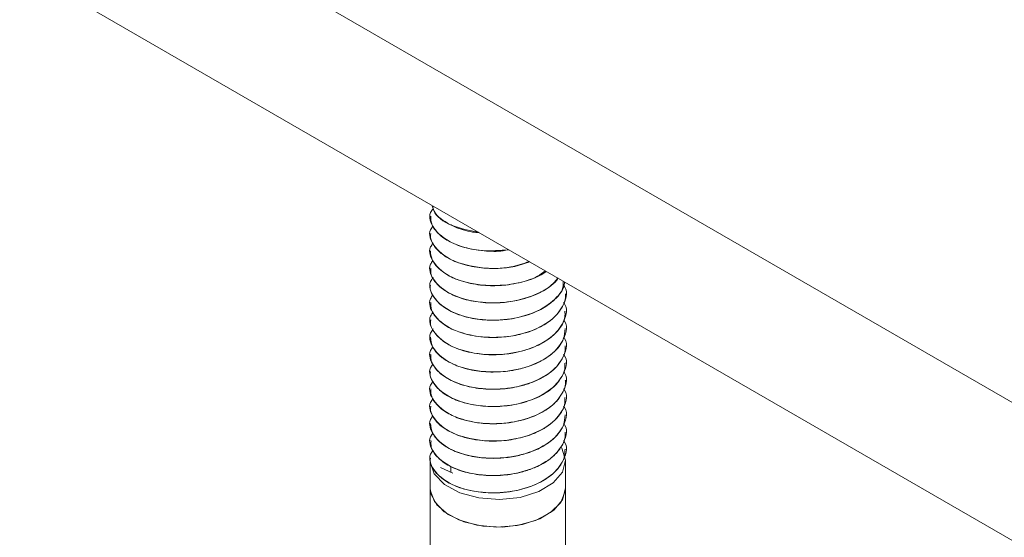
# Model space of a CAD drawing. Header units: millimetres. Extents: x 365 to 1993, y -46 to 1838.
# Tile 13 of 50: x 804 to 862, y 29 to 59. Entities that reach past the tile are written whole.
import ezdxf

# ---------------------------------------------------------------- set-up
doc = ezdxf.new("R2010")
doc.units = ezdxf.units.MM

msp = doc.modelspace()

# ---------------------------------------------------------------- linework, layer by layer
at = {"color": 7, "linetype": 'Continuous', "lineweight": 15}
for p, q in [((909.665, 9.212), (803.599, 70.443)), ((909.665, 1.047), (803.599, 62.277)), ((827.884, 47.561), (827.884, 47.553)), ((827.884, 46.54), (827.884, 46.532)), ((827.884, 45.52), (827.884, 45.511)), ((827.884, 44.499), (827.884, 44.491)), ((827.884, 43.478), (827.884, 43.47)), ((835.884, 42.96), (835.884, 42.968)), ((827.884, 42.458), (827.884, 42.449)), ((835.884, 41.939), (835.884, 41.947)), ((827.884, 41.437), (827.884, 41.428)), ((835.884, 40.918), (835.884, 40.926)), ((827.884, 40.416), (827.884, 40.408)), ((835.884, 39.898), (835.884, 39.906)), ((827.884, 39.396), (827.884, 39.387)), ((835.884, 38.877), (835.884, 38.885)), ((827.884, 38.375), (827.884, 38.366)), ((835.884, 37.856), (835.884, 37.864)), ((827.884, 37.354), (827.884, 37.346)), ((835.884, 36.836), (835.884, 36.843)), ((827.884, 36.334), (827.884, 36.325)), ((835.884, 35.815), (835.884, 35.823)), ((827.884, 35.313), (827.884, 35.305)), ((835.884, 34.794), (835.884, 34.802)), ((827.884, 34.292), (827.884, 34.284)), ((835.884, 33.773), (835.884, 33.781)), ((827.884, 33.272), (827.884, 33.263)), ((827.884, 33.118), (827.884, 31.485)), ((828.482, 32.7), (829.214, 32.359)), ((829.111, 32.407), (829.111, 32.771)), ((835.884, 31.485), (835.884, 33.118)), ((827.884, 31.485), (827.884, 26.877)), ((835.884, 25.986), (835.884, 31.485))]:
    msp.add_line(p, q, dxfattribs=at)
at = {"color": 7, "linetype": 'Continuous', "lineweight": 15, "flags": 128}
for points in [[(835.657, 33.885), (835.676, 33.853), (835.883, 33.146), (835.706, 32.437), (835.16, 31.793), (834.299, 31.277), (833.205, 30.938), (831.984, 30.81), (830.753, 30.903), (829.631, 31.21), (828.726, 31.701), (828.125, 32.328), (827.887, 33.031), (827.884, 33.118)], [(835.884, 31.485), (835.872, 31.309), (835.602, 30.633), (834.995, 30.034), (834.108, 29.566), (833.02, 29.271), (831.829, 29.176), (830.644, 29.29), (829.57, 29.601), (828.705, 30.083), (828.127, 30.692), (827.889, 31.372), (827.884, 31.485)], [(835.884, 31.482), (835.704, 30.801), (835.185, 30.181), (834.373, 29.677), (833.34, 29.334), (832.177, 29.182), (830.988, 29.234), (829.879, 29.487), (828.948, 29.917), (828.277, 30.486), (827.928, 31.144), (827.884, 31.485)]]:
    msp.add_lwpolyline(points, dxfattribs=at)
at = {"color": 7, "linetype": 'Continuous', "lineweight": 15}
for points, knots in [([(832.527, 45.578), (832.001, 45.537), (830.797, 45.443), (829.055, 45.924), (828.026, 46.79), (827.741, 47.582), (828, 47.946), (828.057, 48.027)], [0, 0, 0, 0, 0.2011572, 0.460826, 0.7190422, 0.9375654, 1, 1, 1, 1]), ([(828.001, 48.191), (828.03, 48.075), (828.119, 47.726), (828.631, 47.29), (829.415, 46.877), (830.118, 46.638), (830.646, 46.597), (830.778, 46.587)], [0, 0, 0, 0, 0.146744, 0.445135, 0.633897, 0.908722, 1, 1, 1, 1]), ([(830.736, 46.611), (830.194, 46.717), (829.033, 46.945), (828.107, 47.629), (828.048, 48.079), (828.036, 48.17)], [0, 0, 0, 0, 0.411055, 0.880497, 1, 1, 1, 1]), ([(827.917, 47.554), (827.92, 47.405), (827.929, 47.039), (828.332, 46.511), (828.895, 46.113), (829.438, 45.865), (830.083, 45.645), (831.017, 45.497), (831.947, 45.457), (832.414, 45.558), (832.521, 45.581)], [0, 0, 0, 0, 0.119318, 0.293904, 0.452789, 0.524216, 0.607344, 0.789021, 0.951882, 1, 1, 1, 1]), ([(833.734, 44.881), (833.383, 44.758), (832.528, 44.457), (830.822, 44.449), (829.06, 44.892), (828.026, 45.772), (827.741, 46.557), (827.996, 46.918), (828.05, 46.996)], [0, 0, 0, 0, 0.129898, 0.316928, 0.539742, 0.76131, 0.948818, 1, 1, 1, 1]), ([(827.915, 46.531), (827.905, 46.471), (827.881, 46.326), (827.983, 46.032), (828.143, 45.747), (828.349, 45.527), (828.521, 45.37), (828.866, 45.11), (829.554, 44.77), (830.602, 44.512), (831.713, 44.449), (832.814, 44.537), (833.442, 44.748), (833.772, 44.859)], [0, 0, 0, 0, 0.040837, 0.097979, 0.201115, 0.242695, 0.26606, 0.325882, 0.461124, 0.606129, 0.746656, 0.867091, 1, 1, 1, 1]), ([(834.689, 44.33), (834.545, 44.218), (834.04, 43.822), (832.67, 43.481), (830.838, 43.414), (829.055, 43.876), (828.027, 44.75), (827.74, 45.534), (827.993, 45.892), (828.045, 45.967)], [0, 0, 0, 0, 0.066456, 0.234277, 0.399219, 0.595718, 0.791119, 0.956482, 1, 1, 1, 1]), ([(827.896, 45.512), (827.91, 45.343), (827.927, 45.137), (828.058, 44.879), (828.201, 44.656), (828.54, 44.303), (829.052, 43.987), (829.626, 43.754), (830.298, 43.557), (831.242, 43.43), (832.443, 43.467), (833.569, 43.707), (834.352, 44.028), (834.684, 44.25), (834.75, 44.294)], [0, 0, 0, 0, 0.099262, 0.120758, 0.15812, 0.239299, 0.356204, 0.404961, 0.470692, 0.602415, 0.712896, 0.846884, 0.96922, 1, 1, 1, 1]), ([(835.441, 43.895), (835.416, 43.858), (835.168, 43.498), (834.282, 42.932), (832.695, 42.448), (830.83, 42.397), (829.057, 42.854), (828.028, 43.73), (827.74, 44.507), (827.986, 44.86), (828.035, 44.929)], [0, 0, 0, 0, 0.0169977, 0.165115, 0.3157239, 0.463749, 0.6400948, 0.8154543, 0.9638574, 1, 1, 1, 1]), ([(827.92, 44.491), (827.913, 44.393), (827.891, 44.064), (828.211, 43.582), (828.838, 43.065), (829.708, 42.671), (830.832, 42.44), (831.967, 42.412), (833.138, 42.567), (834.185, 42.917), (835.023, 43.398), (835.315, 43.763), (835.442, 43.923)], [0, 0, 0, 0, 0.0505511, 0.171059, 0.2596643, 0.3747347, 0.4887559, 0.5981776, 0.6900127, 0.8175825, 0.920628, 1, 1, 1, 1]), ([(835.743, 43.721), (835.745, 43.55), (835.748, 43.214), (835.242, 42.587), (834.308, 41.906), (832.689, 41.429), (830.832, 41.376), (829.057, 41.833), (828.025, 42.71), (827.742, 43.502), (828.003, 43.869), (828.062, 43.953)], [0, 0, 0, 0, 0.063393, 0.124762, 0.255617, 0.388674, 0.519449, 0.675244, 0.830167, 0.961275, 1, 1, 1, 1]), ([(835.777, 43.459), (835.793, 43.438), (836.083, 43.049), (835.841, 42.405), (835.274, 41.567), (834.297, 40.885), (832.691, 40.408), (830.831, 40.356), (829.057, 40.813), (828.027, 41.689), (827.74, 42.47), (827.991, 42.827), (828.042, 42.901)], [0, 0, 0, 0, 0.007962, 0.14592, 0.202172, 0.322119, 0.444084, 0.563956, 0.706763, 0.848771, 0.968949, 1, 1, 1, 1]), ([(827.899, 43.469), (827.894, 43.446), (827.855, 43.269), (828.031, 42.823), (828.513, 42.24), (829.404, 41.767), (830.411, 41.485), (831.487, 41.383), (832.683, 41.458), (833.799, 41.736), (834.689, 42.169), (835.401, 42.739), (835.808, 43.252), (835.82, 43.62), (835.822, 43.675)], [0, 0, 0, 0, 0.010673, 0.082711, 0.207024, 0.305991, 0.39333, 0.493222, 0.577376, 0.689197, 0.783098, 0.851362, 0.977746, 1, 1, 1, 1]), ([(827.914, 42.45), (827.917, 42.31), (827.925, 41.94), (828.329, 41.407), (829.027, 40.92), (829.983, 40.551), (831.055, 40.381), (832.18, 40.389), (833.3, 40.562), (834.377, 40.958), (835.235, 41.538), (835.735, 42.191), (835.9, 42.69), (835.88, 42.939), (835.878, 42.96)], [0, 0, 0, 0, 0.062204, 0.164018, 0.25137, 0.337518, 0.447157, 0.517888, 0.605586, 0.717013, 0.806981, 0.903031, 0.99209, 1, 1, 1, 1]), ([(835.764, 42.457), (835.784, 42.429), (836.082, 42.035), (835.842, 41.385), (835.273, 40.546), (834.297, 39.864), (832.691, 39.388), (830.831, 39.335), (829.057, 39.792), (828.026, 40.668), (827.741, 41.456), (827.998, 41.819), (828.053, 41.898)], [0, 0, 0, 0, 0.01023, 0.147528, 0.203512, 0.322885, 0.444266, 0.563565, 0.705689, 0.847018, 0.966621, 1, 1, 1, 1]), ([(827.915, 41.428), (827.907, 41.367), (827.865, 41.075), (828.158, 40.574), (828.731, 40.077), (829.552, 39.672), (830.55, 39.411), (831.73, 39.342), (832.92, 39.458), (834.006, 39.773), (834.758, 40.185), (835.175, 40.517), (835.583, 40.939), (835.879, 41.428), (835.855, 41.831), (835.849, 41.939)], [0, 0, 0, 0, 0.027179, 0.12991, 0.227044, 0.28891, 0.398984, 0.492529, 0.571671, 0.683017, 0.768852, 0.806754, 0.843801, 0.957975, 1, 1, 1, 1]), ([(835.76, 41.442), (835.782, 41.413), (836.081, 41.017), (835.842, 40.364), (835.273, 39.525), (834.297, 38.843), (832.691, 38.367), (830.831, 38.314), (829.058, 38.771), (828.024, 39.648), (827.742, 40.441), (828.004, 40.809), (828.064, 40.894)], [0, 0, 0, 0, 0.0109259, 0.147807, 0.2036204, 0.3226309, 0.4436434, 0.5625799, 0.7042717, 0.845171, 0.9644112, 1, 1, 1, 1]), ([(827.895, 40.409), (827.918, 40.217), (827.965, 39.815), (828.306, 39.426), (828.585, 39.199), (828.808, 39.034), (829.308, 38.753), (830.189, 38.465), (831.315, 38.322), (832.14, 38.356), (832.639, 38.425), (833.022, 38.488), (833.72, 38.662), (834.6, 39.043), (835.344, 39.611), (835.81, 40.258), (835.848, 40.71), (835.866, 40.919)], [0, 0, 0, 0, 0.084883, 0.178441, 0.188634, 0.207346, 0.270203, 0.362995, 0.455296, 0.547588, 0.557451, 0.576349, 0.641168, 0.733823, 0.825482, 0.919049, 1, 1, 1, 1]), ([(835.774, 40.402), (835.791, 40.379), (836.083, 39.989), (835.841, 39.343), (835.274, 38.505), (834.297, 37.823), (832.691, 37.346), (830.831, 37.293), (829.057, 37.751), (828.028, 38.626), (827.74, 39.405), (827.987, 39.759), (828.036, 39.829)], [0, 0, 0, 0, 0.008552, 0.146621, 0.202919, 0.322963, 0.445027, 0.564996, 0.707918, 0.850041, 0.970316, 1, 1, 1, 1]), ([(827.925, 39.387), (827.916, 39.279), (827.9, 39.092), (828.035, 38.782), (828.297, 38.391), (828.874, 37.938), (829.779, 37.55), (830.861, 37.336), (832.03, 37.307), (833.052, 37.457), (833.766, 37.675), (834.417, 37.947), (834.832, 38.198), (835.137, 38.451), (835.358, 38.653), (835.688, 39.063), (835.88, 39.529), (835.875, 39.833), (835.874, 39.898)], [0, 0, 0, 0, 0.047968, 0.082584, 0.141543, 0.234169, 0.325815, 0.419355, 0.511098, 0.603611, 0.664394, 0.697227, 0.788526, 0.79934, 0.818528, 0.881941, 0.974821, 1, 1, 1, 1]), ([(835.759, 39.401), (835.782, 39.371), (836.081, 38.975), (835.842, 38.323), (835.273, 37.484), (834.297, 36.802), (832.691, 36.326), (830.831, 36.273), (829.057, 36.73), (828.028, 37.606), (827.74, 38.384), (827.988, 38.738), (828.037, 38.809)], [0, 0, 0, 0, 0.011, 0.148714, 0.204866, 0.324601, 0.446349, 0.566009, 0.708562, 0.850318, 0.970283, 1, 1, 1, 1]), ([(827.902, 38.365), (827.896, 38.34), (827.843, 38.107), (828.032, 37.737), (828.338, 37.358), (828.757, 37.014), (829.153, 36.796), (829.558, 36.641), (829.88, 36.53), (830.538, 36.367), (831.563, 36.275), (832.737, 36.365), (833.837, 36.651), (834.774, 37.108), (835.407, 37.648), (835.686, 38.083), (835.779, 38.313), (835.8, 38.375), (835.806, 38.393), (835.858, 38.556), (835.853, 38.718), (835.848, 38.878)], [0, 0, 0, 0, 0.0115531, 0.1040888, 0.1646742, 0.197709, 0.2890164, 0.2997659, 0.3189355, 0.3824475, 0.4753269, 0.5667987, 0.6603272, 0.7523512, 0.8445775, 0.9129226, 0.9309866, 0.9359754, 0.9374584, 0.9382711, 1, 1, 1, 1]), ([(835.788, 38.341), (835.8, 38.324), (836.085, 37.941), (835.841, 37.302), (835.274, 36.463), (834.297, 35.781), (832.691, 35.305), (830.831, 35.252), (829.057, 35.709), (828.026, 36.585), (827.741, 37.371), (827.996, 37.732), (828.05, 37.81)], [0, 0, 0, 0, 0.006095, 0.144063, 0.20032, 0.320275, 0.442248, 0.562129, 0.704946, 0.846963, 0.96715, 1, 1, 1, 1]), ([(835.762, 37.356), (835.783, 37.328), (836.081, 36.933), (835.842, 36.281), (835.273, 35.443), (834.297, 34.761), (832.691, 34.284), (830.831, 34.231), (829.057, 34.688), (828.026, 35.565), (827.741, 36.35), (827.995, 36.71), (828.049, 36.787)], [0, 0, 0, 0, 0.010624, 0.14801, 0.204029, 0.323479, 0.444938, 0.564313, 0.706528, 0.847947, 0.967627, 1, 1, 1, 1]), ([(827.914, 37.347), (827.919, 37.195), (827.932, 36.832), (828.337, 36.299), (829.021, 35.818), (829.842, 35.503), (830.561, 35.357), (831.34, 35.276), (832.017, 35.282), (832.78, 35.378), (833.527, 35.539), (834.425, 35.886), (834.959, 36.249), (835.183, 36.452), (835.2, 36.467), (835.256, 36.52), (835.458, 36.724), (835.745, 37.152), (835.931, 37.587), (835.877, 37.839), (835.873, 37.856)], [0, 0, 0, 0, 0.0671644, 0.1606552, 0.25252, 0.3378543, 0.4026518, 0.4386736, 0.5300524, 0.562059, 0.6232956, 0.7155097, 0.8077178, 0.8084576, 0.8098803, 0.8147731, 0.8327533, 0.9013765, 0.9937026, 1, 1, 1, 1]), ([(827.92, 36.324), (827.909, 36.256), (827.884, 36.116), (827.978, 35.841), (828.193, 35.441), (828.528, 35.14), (828.779, 34.981), (828.788, 34.975), (828.819, 34.955), (828.94, 34.88), (829.197, 34.742), (829.488, 34.622), (829.747, 34.535), (830.082, 34.435), (830.762, 34.294), (831.806, 34.236), (832.973, 34.367), (833.729, 34.596), (834.153, 34.776), (834.464, 34.92), (835.005, 35.24), (835.566, 35.797), (835.879, 36.375), (835.851, 36.725), (835.843, 36.835)], [0, 0, 0, 0, 0.03039, 0.062306, 0.123633, 0.216694, 0.217042, 0.217731, 0.220096, 0.228827, 0.262256, 0.308292, 0.317789, 0.336584, 0.401958, 0.494259, 0.586174, 0.679698, 0.688983, 0.70738, 0.771408, 0.864197, 0.957433, 1, 1, 1, 1]), ([(835.766, 36.33), (835.786, 36.303), (836.082, 35.91), (835.842, 35.26), (835.273, 34.422), (834.297, 33.74), (832.691, 33.264), (830.831, 33.211), (829.057, 33.668), (828.027, 34.544), (827.74, 35.326), (827.992, 35.684), (828.044, 35.758)], [0, 0, 0, 0, 0.0098821, 0.1475266, 0.2036511, 0.3233253, 0.4450127, 0.5646124, 0.7070944, 0.8487794, 0.9686845, 1, 1, 1, 1]), ([(827.893, 35.305), (827.917, 35.111), (827.968, 34.705), (828.303, 34.327), (828.534, 34.137), (828.597, 34.087), (828.812, 33.928), (829.316, 33.645), (830.206, 33.358), (831.334, 33.218), (832.158, 33.254), (832.653, 33.324), (833.036, 33.388), (833.735, 33.564), (834.614, 33.948), (835.354, 34.518), (835.813, 35.162), (835.848, 35.61), (835.865, 35.816)], [0, 0, 0, 0, 0.0863884, 0.1799358, 0.1832616, 0.1889174, 0.2072144, 0.2716677, 0.3645018, 0.4567929, 0.5490755, 0.5585017, 0.5772613, 0.6426689, 0.7352839, 0.82698, 0.9205503, 1, 1, 1, 1]), ([(835.775, 35.296), (835.792, 35.274), (836.083, 34.885), (835.841, 34.24), (835.274, 33.401), (834.297, 32.719), (832.691, 32.243), (830.831, 32.19), (829.057, 32.647), (828.028, 33.523), (827.74, 34.301), (827.987, 34.654), (828.035, 34.723)], [0, 0, 0, 0, 0.008281, 0.146428, 0.202757, 0.322868, 0.445, 0.565036, 0.708038, 0.850241, 0.970583, 1, 1, 1, 1]), ([(827.93, 34.284), (827.924, 34.158), (827.907, 33.836), (828.252, 33.331), (828.883, 32.827), (829.797, 32.442), (830.879, 32.231), (832.049, 32.205), (833.067, 32.357), (833.779, 32.576), (834.429, 32.85), (834.844, 33.102), (835.147, 33.356), (835.366, 33.559), (835.691, 33.97), (835.893, 34.433), (835.869, 34.733), (835.865, 34.794)], [0, 0, 0, 0, 0.055822, 0.142882, 0.235489, 0.327191, 0.420758, 0.512482, 0.605067, 0.665085, 0.69869, 0.790003, 0.800562, 0.819671, 0.883468, 0.97633, 1, 1, 1, 1]), ([(835.759, 34.298), (835.782, 34.268), (836.081, 33.872), (835.842, 33.219), (835.273, 32.381), (834.297, 31.699), (832.691, 31.222), (830.831, 31.169), (829.057, 31.626), (828.026, 32.503), (827.741, 33.29), (827.997, 33.652), (828.053, 33.731)], [0, 0, 0, 0, 0.010993, 0.148212, 0.204163, 0.323468, 0.44478, 0.56401, 0.706052, 0.847299, 0.966834, 1, 1, 1, 1]), ([(827.904, 33.262), (827.897, 33.233), (827.845, 32.997), (828.036, 32.625), (828.345, 32.247), (828.766, 31.904), (829.166, 31.687), (829.571, 31.532), (829.894, 31.422), (830.555, 31.261), (831.468, 31.182), (832.205, 31.222), (832.583, 31.272), (833.08, 31.35), (833.854, 31.554), (834.788, 32.013), (835.412, 32.552), (835.688, 32.983), (835.78, 33.211), (835.803, 33.28), (835.859, 33.454), (835.853, 33.618), (835.847, 33.774)], [0, 0, 0, 0, 0.0130125, 0.1055719, 0.1653907, 0.199158, 0.2904427, 0.3009324, 0.320019, 0.3838805, 0.4767004, 0.5406617, 0.5590647, 0.5683874, 0.6619021, 0.7538535, 0.846113, 0.9126845, 0.9311818, 0.9367222, 0.9397825, 1, 1, 1, 1])]:
    msp.add_open_spline(points, degree=3, knots=knots, dxfattribs=at)

doc.saveas('drawing.dxf')
